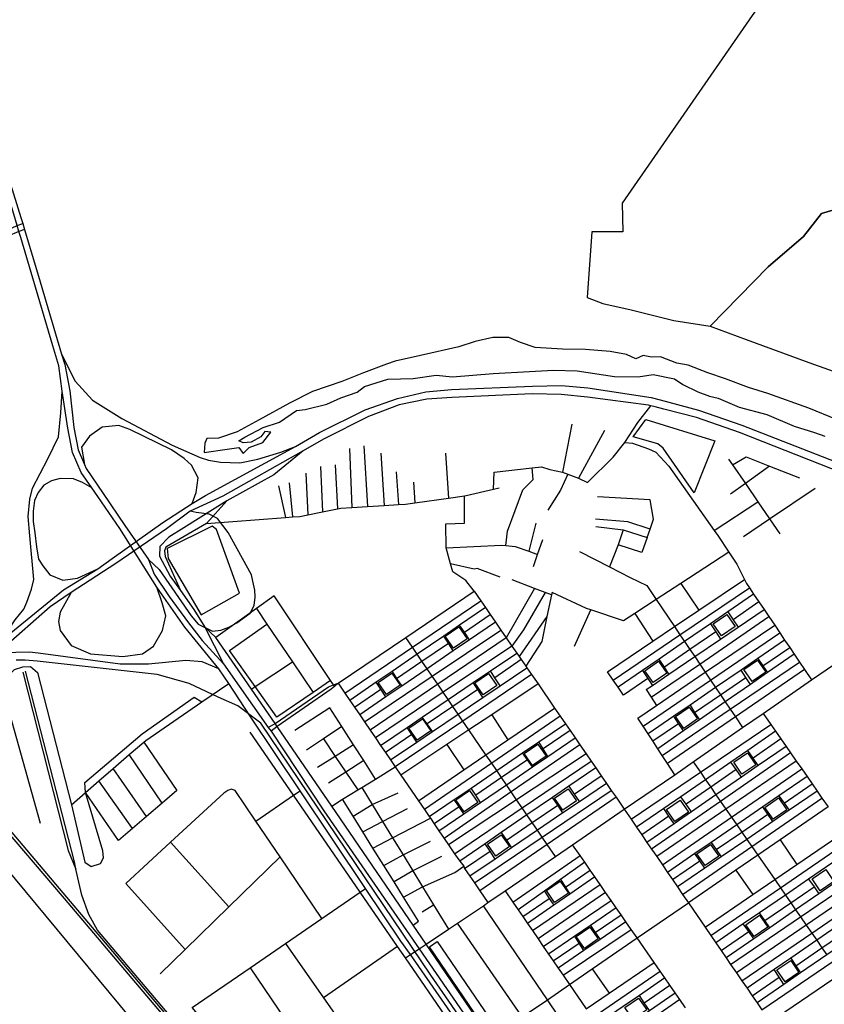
# Model space of a CAD drawing. Header units: millimetres. Extents: x 664923 to 767831, y 3118803 to 3207600.
# Tile 230 of 256: x 710297 to 712034, y 3179530 to 3181656. Entities that reach past the tile are written whole.
import ezdxf

# ---------------------------------------------------------------- set-up
doc = ezdxf.new("R2010")
doc.units = ezdxf.units.MM
for name, color, linetype in [('parks', 8, 'Continuous'), ('railways', 4, 'Continuous'), ('roads_2', 2, 'Continuous'), ('roads_3', 3, 'Continuous'), ('water', 7, 'Continuous')]:
    doc.layers.add(name, color=color, linetype=linetype)

msp = doc.modelspace()

# ---------------------------------------------------------------- linework, layer by layer
at = {"layer": 'parks'}
msp.add_lwpolyline([(712273.91, 3181660.21), (712250.24, 3181578.43), (712209.59, 3181508.86), (712166.55, 3181448.42), (712134.93, 3181348.97), (712116.74, 3181311.1), (712071.62, 3181250.62), (712027.83, 3181237.31), (711989.01, 3181187.78), (711912.51, 3181122.56), (711787.05, 3180994.29), (711865.32, 3180965.38), (712000.15, 3180915.57), (712242.95, 3180829.47), (712544.73, 3180716.92), (712696.76, 3180659.21), (712815.17, 3180605.05), (713007.18, 3180545.15), (713218.09, 3180478.09)], dxfattribs=at)
for points in [[(711648.33, 3180792.61), (711797.79, 3180747.05), (711752.66, 3180634.58), (711686.19, 3180730.94), (711674.22, 3180740.44), (711621.03, 3180755.23), (711648.33, 3180792.61)], [(710615.38, 3180514.32), (710617.41, 3180493.13), (710688.85, 3180371.33), (710771.37, 3180418.2), (710721.95, 3180555.09), (710711.98, 3180562.75), (710615.38, 3180514.32)], [(711793.78, 3180351.49), (711823.35, 3180371.82), (711841.19, 3180346.13), (711811.63, 3180325.8), (711793.78, 3180351.49)], [(711215.15, 3180325), (711244.71, 3180345.34), (711262.55, 3180319.64), (711232.99, 3180299.31), (711215.15, 3180325)], [(711860.02, 3180252.91), (711889.58, 3180273.24), (711907.43, 3180247.55), (711877.86, 3180227.22), (711860.02, 3180252.91)], [(711646.5, 3180250.63), (711676.07, 3180270.96), (711693.92, 3180245.27), (711664.35, 3180224.95), (711646.5, 3180250.63)], [(711070.55, 3180225), (711100.11, 3180245.34), (711117.96, 3180219.64), (711088.39, 3180199.32), (711070.55, 3180225)], [(711279.53, 3180224.24), (711309.09, 3180244.56), (711326.94, 3180218.88), (711297.38, 3180198.55), (711279.53, 3180224.24)], [(711712.75, 3180151.78), (711742.31, 3180172.12), (711760.16, 3180146.42), (711730.59, 3180126.09), (711712.75, 3180151.78)], [(711137.05, 3180126.43), (711166.61, 3180146.75), (711184.46, 3180121.06), (711154.89, 3180100.73), (711137.05, 3180126.43)], [(711385.84, 3180071.65), (711415.41, 3180091.99), (711433.26, 3180066.3), (711403.68, 3180045.97), (711385.84, 3180071.65)], [(711838.23, 3180052.84), (711867.79, 3180073.17), (711885.64, 3180047.48), (711856.07, 3180027.15), (711838.23, 3180052.84)], [(711451.5, 3179975.21), (711481.07, 3179995.53), (711498.91, 3179969.85), (711469.35, 3179949.52), (711451.5, 3179975.21)], [(711238.27, 3179971.6), (711267.85, 3179991.94), (711285.69, 3179966.24), (711256.12, 3179945.91), (711238.27, 3179971.6)], [(711905.42, 3179955.58), (711934.98, 3179975.91), (711952.83, 3179950.23), (711923.26, 3179929.89), (711905.42, 3179955.58)], [(711693.04, 3179950.86), (711722.61, 3179971.19), (711740.45, 3179945.49), (711710.89, 3179925.17), (711693.04, 3179950.86)], [(711306.61, 3179876.28), (711336.17, 3179896.6), (711354.03, 3179870.92), (711324.45, 3179850.58), (711306.61, 3179876.28)], [(711758.85, 3179855.43), (711788.41, 3179875.77), (711806.27, 3179850.07), (711776.69, 3179829.74), (711758.85, 3179855.43)], [(712007.28, 3179801.26), (712036.85, 3179821.59), (712054.7, 3179795.9), (712025.13, 3179775.56), (712007.28, 3179801.26)], [(711433.82, 3179775.77), (711463.38, 3179796.1), (711481.23, 3179770.4), (711451.66, 3179750.07), (711433.82, 3179775.77)], [(711864.34, 3179702.29), (711893.91, 3179722.63), (711911.75, 3179696.93), (711882.19, 3179676.61), (711864.34, 3179702.29)], [(711498.17, 3179676.87), (711527.74, 3179697.21), (711545.58, 3179671.51), (711516.02, 3179651.19), (711498.17, 3179676.87)], [(711198.13, 3179665.78), (711380.46, 3179398.45), (711363.8, 3179387.21), (711181.47, 3179654.52), (711198.13, 3179665.78)], [(711931.64, 3179604.8), (711961.21, 3179625.13), (711979.05, 3179599.44), (711949.49, 3179579.1), (711931.64, 3179604.8)], [(711602.88, 3179523.73), (711632.45, 3179544.05), (711650.29, 3179518.36), (711620.73, 3179498.03), (711602.88, 3179523.73)]]:
    msp.add_lwpolyline(points, close=True, dxfattribs=at)
at = {"layer": 'railways'}
for points in [[(711972.18, 3178555.08), (711938.44, 3178596.01), (711652.92, 3178959.05), (711541.24, 3179087.61), (711467.22, 3179184.52), (711184.38, 3179593.06), (710919.86, 3179985.08), (710817.51, 3180137.47), (710767.75, 3180174.75), (710724.97, 3180193.26), (710662.4, 3180223.12), (710593.52, 3180242.18), (710334.1, 3180270.83), (710308.59, 3180273.39), (710289.2, 3180273.04)], [(711449.31, 3178529.27), (711332.8, 3178664.93), (711071.25, 3178973.87), (710464.91, 3179690.72), (710446, 3179724.34), (710430.91, 3179765.88), (710418.25, 3179822.24), (710414.72, 3179837.99), (710309.33, 3180249.82)], [(710303.5, 3180247.63), (710401.38, 3179862.45), (710418.25, 3179822.24)], [(713958.42, 3174756.8), (713710.1, 3175289.12), (713607.54, 3175508.7), (713466.5, 3175810.54), (713436.17, 3175874.98), (713277.93, 3176211.17), (713187.98, 3176404.21), (713139.83, 3176499.33), (713061.21, 3176606.94), (712872.22, 3176829.28), (712700.4, 3177031.84), (712486.79, 3177284.26), (712409.4, 3177375.07), (712002.43, 3177857.11), (711401.81, 3178568.86), (711325.03, 3178659.27), (711063.06, 3178967.42), (711025.16, 3179012.26), (710393.79, 3179759.01), (710024.72, 3180189.82)], [(710031.5, 3180194.1), (710397.88, 3179761.87), (711068.17, 3178969.48), (711328.91, 3178662.1), (711406.47, 3178571.3), (711759.11, 3178154.03), (712007.56, 3177860.88), (712108.15, 3177740.42), (712473.18, 3177307.72), (712704.62, 3177034.58), (712875.71, 3176832.43), (713064.34, 3176609.82), (713142.96, 3176502.04), (713191.61, 3176405.42), (713281.92, 3176213.01), (713440.17, 3175876.53), (713470.5, 3175812.03), (713612.13, 3175509.11), (713715, 3175290.53), (713963.01, 3174759.5)]]:
    msp.add_lwpolyline(points, dxfattribs=at)
at = {"layer": 'roads_2'}
for points in [[(709036.31, 3185746.46), (709038.57, 3185718.8), (709109.17, 3185395.9), (709259.19, 3184677.52), (709315.03, 3184467.2), (709374.12, 3184252.69), (709418.38, 3184096.03), (709467.98, 3183937.35), (709738.02, 3183069.78), (709825.26, 3182794.72), (710059.77, 3182007.71), (710153.06, 3181698.9), (710299.33, 3181229.07), (710303.3, 3181215.74), (710307.17, 3181202.78), (710340.9, 3181089.81), (710387.21, 3180933.6), (710394.36, 3180911.27), (710404.96, 3180854.76), (710413.34, 3180775.68), (710422.92, 3180727.38), (710436.72, 3180695.75), (710440.46, 3180687.18), (710476.96, 3180633.03)], [(710465.53, 3180626.37), (710452.67, 3180645.56), (710429.73, 3180678.33), (710410.84, 3180721.53), (710400.32, 3180774.15), (710388.43, 3180854.03), (710380.91, 3180908.44), (710367.95, 3180951.5), (710298.87, 3181185.69), (710295.01, 3181198.73), (710291.18, 3181211.63), (710278.26, 3181255.22), (710272.96, 3181271.55), (710135.46, 3181694.53)], [(710155.47, 3181136.98), (710162.26, 3181143.94), (710173.76, 3181153.19), (710218.2, 3181177.63), (710291.18, 3181211.63), (710303.3, 3181215.74)], [(710307.17, 3181202.78), (710295.01, 3181198.73), (710222.69, 3181168.16), (710183.42, 3181146.89), (710168.67, 3181136.64), (710162.18, 3181130.19)], [(710387.21, 3180933.6), (710416.32, 3180875.74), (710453.62, 3180834.43), (710517.43, 3180795.32), (710625.87, 3180737.11)], [(710605.99, 3180570.33), (710669.01, 3180611.54), (710698.07, 3180628.94), (710891.81, 3180734.76), (710943.62, 3180764.93), (711042.42, 3180813.53), (711112.55, 3180838.21), (711173.58, 3180852.88), (711228.61, 3180857.57), (711403.69, 3180864.44), (711466.2, 3180866.2), (711523.25, 3180861.07), (711659.85, 3180840.15), (711679.12, 3180835.58), (711762.49, 3180813.07), (711855.97, 3180780.28), (712857.45, 3180390.18), (713192.39, 3180281.22)], [(710318.75, 3180541.98), (710314.91, 3180583.29), (710318.83, 3180620.85), (710324.51, 3180644.65), (710357.34, 3180707.96), (710380.27, 3180755.73), (710385.45, 3180807.23), (710388.43, 3180854.03)], [(713158.9, 3180271.74), (712850.09, 3180370.95), (712221.24, 3180618.52), (711850.38, 3180764.54), (711757.56, 3180796.98), (711687.13, 3180815.28), (711668.92, 3180820.02), (711659.55, 3180822.29), (711654.15, 3180823.6), (711522.26, 3180841.21), (711465.66, 3180847.12), (711402.94, 3180848.28), (711229.73, 3180840.52), (711175.63, 3180836.45), (711116.25, 3180824.6), (711049.88, 3180799.25), (710952.75, 3180750.02), (710908.62, 3180725.1), (710734.93, 3180627.01), (710665, 3180595.1), (710613.83, 3180556.92)], [(710624.26, 3180727.57), (710534.32, 3180771.37), (710511.05, 3180779.74), (710475.08, 3180776.38), (710447.56, 3180756.95), (710430.32, 3180732.95), (710436.72, 3180695.75)], [(710908.62, 3180725.1), (710845.13, 3180673.16), (710743.79, 3180617.53), (710651.38, 3180558.72), (710618.83, 3180538.84), (710599.61, 3180518.57), (710598.25, 3180497.76), (710621.66, 3180454.89), (710643.79, 3180423.49), (710672.57, 3180382.66), (710696.76, 3180344.57), (710736.75, 3180265.52)], [(710677.7, 3180635.11), (710681.84, 3180666.82), (710667.9, 3180694.13), (710651.88, 3180708.8), (710624.26, 3180727.57)], [(710625.87, 3180737.11), (710686.57, 3180710.85), (710704.1, 3180704.99)], [(710704.1, 3180704.99), (710730.55, 3180700.66), (710772.25, 3180699.57), (710810.57, 3180707.55), (710860.43, 3180722.32), (710891.81, 3180734.76)], [(710452.67, 3180645.56), (710432.53, 3180656.62), (710412.68, 3180664.72), (710384.22, 3180665.4), (710365.67, 3180660.27), (710348.74, 3180651.27), (710336.83, 3180635.11), (710328.47, 3180617.82), (710325.52, 3180595.17), (710326.09, 3180572.63), (710329.05, 3180547.87)], [(710476.96, 3180633.03), (710523.5, 3180564.14)], [(710669.01, 3180611.54), (710677.7, 3180635.11)], [(710512.87, 3180557.65), (710465.53, 3180626.37)], [(710677.74, 3180592.23), (710665, 3180595.1)], [(710746.8, 3180548.58), (710723.57, 3180578.87), (710705.67, 3180588.32), (710677.74, 3180592.23)], [(710496, 3180492.98), (710605.99, 3180570.33)], [(710329.05, 3180547.87), (710332.76, 3180517.91), (710337.17, 3180491.4), (710346.55, 3180477.11), (710361.43, 3180457.74), (710389.8, 3180446.18), (710421.39, 3180450.03)], [(710613.83, 3180556.92), (710504.34, 3180481.9)], [(711286.96, 3179426.18), (711140.08, 3179637.73), (711119.46, 3179666.7), (711043.22, 3179780.44), (710901.93, 3179991.2), (710793.94, 3180152.3), (710748.36, 3180223.25), (710726.43, 3180254.5), (710653.57, 3180344.68), (710592.94, 3180430.67), (710512.87, 3180557.65)], [(710523.5, 3180564.14), (710574.76, 3180490.69), (710586.82, 3180459.21), (710619.73, 3180410.91), (710660.94, 3180353.64), (710690.59, 3180316.08), (710736.75, 3180265.52), (710833.49, 3180127.93), (710839.81, 3180120.31), (710953.32, 3179948.02), (711158.83, 3179650.29), (711350.74, 3179372.27)], [(710796.93, 3180457.5), (710746.8, 3180548.58)], [(710311.85, 3180398.51), (710322.1, 3180426.57), (710327.36, 3180447.67), (710318.75, 3180541.98)], [(710101.9, 3180192.24), (710203.41, 3180275.21), (710257.89, 3180316.32), (710391.58, 3180425.06), (710465.68, 3180470.58), (710496, 3180492.98)], [(710574.76, 3180490.69), (710597.94, 3180468.75)], [(710504.34, 3180481.9), (710407.74, 3180419.68), (710362.59, 3180388.51), (710259.55, 3180297.62), (710224.39, 3180271.72), (710109.83, 3180180.78)], [(710421.39, 3180450.03), (710465.68, 3180470.58)], [(710597.94, 3180468.75), (710666.65, 3180369.27), (710682.03, 3180351.22), (710713.18, 3180336.13), (710731.27, 3180337.77), (710748.4, 3180344.59), (710765.15, 3180353.85), (710794.4, 3180374.62), (710802.56, 3180391.3), (710804.93, 3180409.36), (710804.39, 3180424.57), (710800.28, 3180443.88), (710796.93, 3180457.5)], [(711140.08, 3179637.73), (711158.83, 3179650.29), (711174.17, 3179660.55), (711222.16, 3179692.67), (711241.9, 3179705.88), (711297.91, 3179743.36), (711307.69, 3179749.92), (711344.88, 3179775.36), (711453.22, 3179849.47), (711490.33, 3179875.06), (711601.71, 3179951.8), (711711.26, 3180025.72), (711750.38, 3180054.22), (711857.39, 3180127.96), (711901.79, 3180158.55), (712006.26, 3180230.55), (712053.56, 3180263.14), (712200.95, 3180364.68), (712309.53, 3180439.49), (712350.9, 3180468)], [(710384.44, 3180337.1), (710408.14, 3180305.05), (710449.94, 3180286.87), (710519.4, 3180281.37), (710562.13, 3180286.88), (710585.63, 3180303.53), (710605.13, 3180337.67), (710611.97, 3180369.01), (710604.2, 3180397.32), (710592.94, 3180430.67)], [(710984.23, 3180223.56), (711130.33, 3180322.24), (711278, 3180422.01), (711292.05, 3180401.61), (711302.08, 3180387.02), (711312.71, 3180371.58), (711323.86, 3180355.39), (711335.55, 3180338.4), (711347.03, 3180321.74), (711359.31, 3180303.89), (711369.87, 3180288.54), (711375.08, 3180280.98), (711379.58, 3180274.46), (711389.27, 3180260.37), (711391.59, 3180257.01), (711401.89, 3180242.05), (711415.72, 3180221.92), (711451.54, 3180169.91), (711463.55, 3180152.48), (711474.83, 3180136.09), (711484.87, 3180121.51), (711495.76, 3180105.69), (711505.98, 3180090.83), (711519.54, 3180071.12), (711530.28, 3180055.54), (711540.25, 3180041.07), (711552.2, 3180023.71), (711563.42, 3180007.41), (711573.98, 3179992.07), (711584.14, 3179977.3), (711601.71, 3179951.8), (711616.82, 3179929.75), (711628.48, 3179912.75), (711639.75, 3179896.33), (711650.94, 3179880.02), (711660.95, 3179865.43), (711672.08, 3179849.2), (711684.32, 3179831.36), (711695.38, 3179815.24), (711705.86, 3179799.96), (711717, 3179783.73), (711727.92, 3179767.8), (711740.3, 3179749.77), (711776.63, 3179696.81), (711788.84, 3179679.02), (711799.74, 3179663.12), (711811.14, 3179646.52), (711822.07, 3179630.58), (711831.56, 3179616.74), (711844.28, 3179598.19), (711855.99, 3179581.14), (711867.05, 3179565.01), (711878.13, 3179548.88), (711888.53, 3179533.73), (711899.07, 3179518.35)], [(710407.74, 3180419.68), (710384.4, 3180377.01)], [(710257.89, 3180316.32), (710287.09, 3180360.07), (710305.43, 3180383.67), (710311.85, 3180398.51)], [(710384.4, 3180377.01), (710380.61, 3180356.6), (710384.44, 3180337.1)], [(710318.07, 3180290.39), (710288.17, 3180289.79), (710266.92, 3180288.33), (710224.39, 3180271.72)], [(710336.79, 3180288.1), (710318.07, 3180290.39)], [(710726.43, 3180254.5), (710690.95, 3180269.58), (710655.55, 3180272.32), (710574.77, 3180264.78), (710513.58, 3180265.02), (710336.79, 3180288.1)], [(710833.49, 3180127.93), (710848.38, 3180136.47), (710963.05, 3180216), (710974.02, 3180219.91), (710984.23, 3180223.56)], [(710984.23, 3180223.56), (710976.22, 3180216.56), (710969.47, 3180210.67), (710852.54, 3180130.4), (710839.81, 3180120.31)], [(711901.79, 3180158.55), (711918.33, 3180134.73), (711928.75, 3180119.72), (711939.98, 3180103.56), (711951.39, 3180087.12), (711961.02, 3180073.25), (711973.26, 3180055.62), (711985.06, 3180038.63), (711996.47, 3180022.19), (712007.63, 3180006.12), (712018.25, 3179990.82), (712028.74, 3179975.71), (712042.03, 3179956.57)], [(711766.49, 3179389.38), (711807.26, 3179417.32), (711916.85, 3179492.43), (712067.75, 3179595.86), (712220.02, 3179700.23), (712371.9, 3179804.34), (712517.5, 3179904.15), (712665.66, 3180005.71)]]:
    msp.add_lwpolyline(points, dxfattribs=at)
at = {"layer": 'roads_3'}
for points in [[(711319.81, 3180642.59), (711321.09, 3180679.33), (711403.37, 3180688.25), (711422.93, 3180690.36), (711441.5, 3180684.58), (711468.26, 3180678.95), (711480.38, 3180674.59), (711503.37, 3180666.32), (711522.2, 3180657.18), (711577.83, 3180711.65), (711603.09, 3180743.54), (711631.44, 3180786.09), (711659.55, 3180822.29)], [(711488.43, 3180782.88), (711468.26, 3180678.95)], [(711559.44, 3180769.38), (711503.37, 3180666.32)], [(711603.09, 3180743.54), (711619.54, 3180741.39), (711654.21, 3180729.77), (711670.34, 3180722.31), (711698.38, 3180692.21), (711796.17, 3180553.32), (711803.92, 3180542.31), (711827.58, 3180506.48), (711844.65, 3180480.63), (711861.49, 3180447.3), (711865.64, 3180439.1), (711871.99, 3180429.67), (711881.24, 3180415.96), (711892.63, 3180399.05), (711903.89, 3180382.36), (711914.06, 3180367.29), (711926.64, 3180348.64), (711937.79, 3180332.1), (711948.13, 3180316.77), (711959.2, 3180300.35), (711968.62, 3180286.37), (711980.5, 3180268.75), (711991.1, 3180253.05), (712006.26, 3180230.55)], [(711008.39, 3180730.06), (711013.57, 3180603.13)], [(711039.87, 3180735.94), (711047.64, 3180605.24)], [(711076.27, 3180719.86), (711083.63, 3180607.48)], [(711216.16, 3180719.95), (711222.41, 3180623.32)], [(711827.25, 3180707.29), (711835.89, 3180694.68), (711863.4, 3180654.59), (711890.41, 3180615.22), (711915.69, 3180578.37), (711937.87, 3180546.05)], [(711835.89, 3180694.68), (711865.1, 3180712.06), (711915.75, 3180692.35), (711980.28, 3180667.22)], [(710914.17, 3180676.93), (710918.53, 3180587.2)], [(710946.32, 3180691.38), (710950.71, 3180593.72)], [(710977.43, 3180695.21), (710982.74, 3180600.19)], [(711109.39, 3180680.06), (711114.4, 3180609.39)], [(711346.25, 3180520.96), (711350.07, 3180551.81), (711382.81, 3180640.67), (711404.97, 3180663), (711403.37, 3180688.25)], [(711915.75, 3180692.35), (711863.4, 3180654.59), (711831.19, 3180631.35)], [(710878.46, 3180655.87), (710885.85, 3180582.52)], [(711147.13, 3180657.88), (711150.08, 3180613.21)], [(711480.38, 3180674.59), (711464.2, 3180639.94), (711437.07, 3180597.33)], [(710699.85, 3180567.99), (710870.43, 3180581.32), (710885.85, 3180582.52), (710901.36, 3180583.73), (710918.53, 3180587.2), (710950.71, 3180593.72), (710982.74, 3180600.19), (710990.06, 3180601.67), (711013.57, 3180603.13), (711047.64, 3180605.24), (711083.63, 3180607.48), (711114.4, 3180609.39), (711129.39, 3180610.32), (711150.08, 3180613.21), (711222.41, 3180623.32), (711256.79, 3180628.12), (711260.33, 3180628.62), (711319.81, 3180642.59), (711331.82, 3180645.42)], [(710855.19, 3180649.33), (710870.43, 3180581.32)], [(711859, 3180540.02), (711915.69, 3180578.37), (712014.02, 3180644.88)], [(710743.79, 3180617.53), (710699.85, 3180567.99), (710612.28, 3180517.55), (710609.02, 3180509.4), (710610.82, 3180496.89), (710618.2, 3180481.35), (710643.79, 3180423.49)], [(711278, 3180422.01), (711259.85, 3180445.4), (711231.61, 3180464.16), (711226.78, 3180481.6), (711217.21, 3180516.14), (711216.93, 3180567.4), (711257.28, 3180569.1), (711256.79, 3180628.12)], [(711651.34, 3180537.9), (711657.59, 3180556.28), (711664.97, 3180577.95), (711658.05, 3180619.65), (711544.1, 3180625.74)], [(711796.17, 3180553.32), (711890.41, 3180615.22)], [(711410.67, 3180569.1), (711396.21, 3180508.94)], [(711657.59, 3180556.28), (711609.84, 3180571.96), (711539.5, 3180577.87)], [(711540.65, 3180561.9), (711599.76, 3180554.31), (711651.34, 3180537.9), (711640.14, 3180505.55), (711589.06, 3180521.97)], [(711599.76, 3180554.31), (711589.06, 3180521.97), (711569.94, 3180474.71)], [(711405.81, 3180475.29), (711414.4, 3180501.1), (711426.42, 3180533.46)], [(711217.21, 3180516.14), (711337.23, 3180521.91), (711346.25, 3180520.96), (711366.49, 3180518.85), (711396.21, 3180508.94), (711414.4, 3180501.1)], [(711827.58, 3180506.48), (711723.98, 3180439.04), (711671.12, 3180404.63), (711624.52, 3180374.3), (711600.19, 3180358.46), (711529.76, 3180382.13), (711520.71, 3180385.17), (711446.07, 3180419.73), (711444.95, 3180414.4), (711435.08, 3180367.68), (711423.72, 3180313.86), (711389.27, 3180260.37)], [(711505.23, 3180507.69), (711569.94, 3180474.71), (711614.44, 3180452.04), (711650.66, 3180434.32), (711671.12, 3180404.63)], [(711333.98, 3180452.69), (711284.08, 3180471.37), (711277.87, 3180469.63), (711226.78, 3180481.6)], [(711444.95, 3180414.4), (711431.28, 3180419.56), (711408.28, 3180428.28), (711359.93, 3180446.58)], [(711565.59, 3180247.84), (711663.37, 3180314.3), (711710.2, 3180346.13), (711762.88, 3180381.34), (711861.49, 3180447.3)], [(711408.28, 3180428.28), (711347.03, 3180321.74)], [(711577.72, 3180230.42), (711722.24, 3180328.27), (711871.99, 3180429.67)], [(711723.98, 3180439.04), (711762.88, 3180381.34)], [(710976.22, 3180216.56), (710974.02, 3180219.91), (710967.74, 3180229.39), (710846.35, 3180412.53), (710807.8, 3180384.95), (710720.05, 3180322.14)], [(710998.99, 3180201.95), (711144.69, 3180301.21), (711292.05, 3180401.61)], [(711431.28, 3180419.56), (711384.21, 3180338.61), (711359.31, 3180303.89)], [(711881.24, 3180415.96), (711825.42, 3180377.57), (711787.99, 3180351.82), (711732.23, 3180313.48), (711677.42, 3180275.78), (711641.13, 3180250.82), (711588.65, 3180214.72)], [(711671.12, 3180404.63), (711710.2, 3180346.13), (711722.24, 3180328.27), (711732.23, 3180313.48), (711743.7, 3180296.47), (711754.22, 3180280.88), (711764.92, 3180265.01), (711776.69, 3180247.58), (711788.33, 3180230.32), (711799.11, 3180214.34), (711809.72, 3180198.61), (711820.03, 3180183.33), (711830.9, 3180167.23), (711841.96, 3180150.83), (711857.39, 3180127.96)], [(711892.63, 3180399.05), (711836.76, 3180360.57)], [(710807.8, 3180384.95), (710830.44, 3180351.35), (710885.62, 3180269.43), (710929.98, 3180203.58)], [(711302.08, 3180387.02), (711246.46, 3180348.9), (711212.1, 3180325.36), (711154.94, 3180286.2), (711100.49, 3180248.89), (711066.51, 3180225.6), (711009.5, 3180186.55)], [(711494.74, 3180303.8), (711529.76, 3180382.13)], [(711649.49, 3180209.87), (711662.57, 3180218.75), (711698.41, 3180243.05), (711754.22, 3180280.88), (711809.88, 3180318.62), (711847.65, 3180344.23), (711903.89, 3180382.36)], [(711825.42, 3180377.57), (711836.76, 3180360.57), (711847.65, 3180344.23)], [(711256.78, 3180333.49), (711312.71, 3180371.58)], [(711435.08, 3180367.68), (711375.08, 3180280.98)], [(711624.52, 3180374.3), (711663.37, 3180314.3)], [(711660.19, 3180193.18), (711764.92, 3180265.01), (711914.06, 3180367.29)], [(711546, 3179100.25), (711540.11, 3179124.21), (711467.33, 3179230.32), (711423.68, 3179293.95), (711363.91, 3179381.78), (711174.17, 3179660.55), (711146.07, 3179701.62), (710970.28, 3179958.4), (710852.54, 3180130.4), (710848.38, 3180136.47), (710797.09, 3180210.69), (710720.05, 3180322.14), (710696.76, 3180344.57)], [(710967.74, 3180229.39), (710929.98, 3180203.58), (710852.16, 3180150.39), (710805.39, 3180216.2), (710749.99, 3180294.19), (710830.44, 3180351.35)], [(711323.86, 3180355.39), (711267.75, 3180317.12), (711232.86, 3180293.32), (711176.38, 3180254.82), (711121.56, 3180217.42), (711087.33, 3180194.09), (711030.72, 3180155.49)], [(711041.21, 3180140.12), (711187.44, 3180238.62), (711335.55, 3180338.4)], [(711267.75, 3180317.12), (711256.78, 3180333.49), (711246.46, 3180348.9)], [(711631.26, 3180147.91), (711671.54, 3180175.51), (711776.69, 3180247.58), (711926.64, 3180348.64)], [(711787.99, 3180351.82), (711799.25, 3180334.73), (711809.88, 3180318.62)], [(711347.03, 3180321.74), (711199.28, 3180221.27), (711053.5, 3180122.14)], [(711453.22, 3179849.47), (711435.53, 3179875.36), (711424.66, 3179891.29), (711414.51, 3179906.14), (711403.25, 3179922.63), (711391.93, 3179939.2), (711381.56, 3179954.39), (711369.56, 3179971.98), (711358.09, 3179988.75), (711347.38, 3180004.45), (711336.86, 3180019.84), (711326.51, 3180035), (711315.73, 3180050.78), (711303.28, 3180069.01), (711266.63, 3180122.66), (711253.62, 3180141.71), (711243.27, 3180156.87), (711231.86, 3180173.57), (711221.84, 3180188.24), (711210.98, 3180204.16), (711199.28, 3180221.27), (711187.44, 3180238.62), (711176.38, 3180254.82), (711165.21, 3180271.15), (711154.94, 3180286.2), (711144.69, 3180301.21), (711130.33, 3180322.24)], [(711232.86, 3180293.32), (711222.12, 3180309.9), (711212.1, 3180325.36)], [(711642.4, 3180130.91), (711788.33, 3180230.32), (711937.79, 3180332.1)], [(711948.13, 3180316.77), (711890.22, 3180276.96), (711853.98, 3180252.06), (711799.11, 3180214.34), (711743.86, 3180176.36), (711708.85, 3180152.3), (711653.36, 3180114.16)], [(711799.25, 3180334.73), (711743.7, 3180296.47), (711688.53, 3180258.46)], [(711359.31, 3180303.89), (711210.98, 3180204.16), (711064.67, 3180105.78)], [(711110.52, 3180233.92), (711165.21, 3180271.15), (711222.12, 3180309.9)], [(711901.12, 3180260.82), (711959.2, 3180300.35)], [(711075.88, 3180089.35), (711133.24, 3180128.21), (711165.89, 3180150.33), (711221.84, 3180188.24), (711275.88, 3180224.86), (711313.06, 3180250.05), (711369.87, 3180288.54)], [(711379.58, 3180274.46), (711322.49, 3180235.46)], [(711968.62, 3180286.37), (711910.91, 3180246.35), (711874.48, 3180221.08), (711820.03, 3180183.33), (711764.05, 3180144.51), (711729.69, 3180120.69), (711674.25, 3180082.24)], [(711698.41, 3180243.05), (711688.53, 3180258.46), (711677.42, 3180275.78)], [(711890.22, 3180276.96), (711901.12, 3180260.82), (711910.91, 3180246.35)], [(710341.28, 3179921.03), (710266.71, 3180188.57), (710264.36, 3180216.77), (710270.75, 3180238.37), (710285.29, 3180253.37), (710303.69, 3180259.12), (710319.88, 3180259.41), (710335.12, 3180246.73), (710408.44, 3179960.92), (710437.3, 3179837.61), (710450.91, 3179828.03), (710470.93, 3179834.68), (710477.81, 3179846.98), (710476.36, 3179861.5), (710438.6, 3179987.64)], [(710797.09, 3180210.69), (710805.39, 3180216.2), (710885.62, 3180269.43)], [(711097.14, 3180058.22), (711154.07, 3180096.65), (711188.2, 3180119.68), (711243.27, 3180156.87), (711296.77, 3180192.99), (711333.8, 3180217.98), (711391.59, 3180257.01)], [(711333.8, 3180217.98), (711322.49, 3180235.46), (711313.06, 3180250.05)], [(711641.13, 3180250.82), (711652.58, 3180233.7), (711662.57, 3180218.75)], [(711683.91, 3180067.49), (711830.9, 3180167.23), (711980.5, 3180268.75)], [(711991.1, 3180253.05), (711841.96, 3180150.83), (711695.21, 3180050.24)], [(711874.48, 3180221.08), (711864.62, 3180235.97), (711853.98, 3180252.06)], [(711100.49, 3180248.89), (711110.52, 3180233.92), (711121.56, 3180217.42)], [(711401.89, 3180242.05), (711253.62, 3180141.71), (711107.6, 3180042.91)], [(711600.43, 3180197.78), (711588.65, 3180214.72), (711577.72, 3180230.42), (711565.59, 3180247.84)], [(711652.58, 3180233.7), (711600.43, 3180197.78)], [(711753.86, 3180160.58), (711809.72, 3180198.61), (711864.62, 3180235.97)], [(710408.44, 3179960.92), (710438.6, 3179987.64), (710467.4, 3180012.51), (710498.73, 3180039.56), (710533.29, 3180069.4), (710564.6, 3180096.43), (710568.83, 3180100.11), (710689.85, 3180183.12), (710748.36, 3180223.25)], [(710984.23, 3180223.56), (710998.99, 3180201.95), (711009.5, 3180186.55), (711019.48, 3180171.95), (711030.72, 3180155.49), (711041.21, 3180140.12), (711053.5, 3180122.14), (711064.67, 3180105.78), (711075.88, 3180089.35), (711086.27, 3180074.14), (711097.14, 3180058.22), (711107.6, 3180042.91), (711119.87, 3180024.94), (711157.51, 3179969.82), (711170.48, 3179950.85), (711180.82, 3179935.7), (711183.25, 3179932.14), (711191.52, 3179920.02), (711201.74, 3179905.07), (711212.98, 3179888.59), (711222.46, 3179874.73), (711235.77, 3179855.23), (711246.59, 3179839.39), (711255.4, 3179828.46), (711257.36, 3179823.62), (711268.72, 3179806.98), (711278.51, 3179792.65), (711290.13, 3179775.64), (711307.69, 3179749.92)], [(711019.48, 3180171.95), (711076.38, 3180210.67)], [(711087.33, 3180194.09), (711076.38, 3180210.67), (711066.51, 3180225.6)], [(711415.72, 3180221.92), (711315.8, 3180155.39), (711266.63, 3180122.66), (711219.01, 3180090.94), (711119.87, 3180024.94)], [(711285.5, 3180210.2), (711231.86, 3180173.57), (711176.49, 3180135.76)], [(711296.77, 3180192.99), (711285.5, 3180210.2), (711275.88, 3180224.86)], [(711649.49, 3180209.87), (711660.19, 3180193.18), (711671.54, 3180175.51)], [(710509.8, 3179884.17), (710438.6, 3179987.64), (710437.18, 3180009.32), (710561.17, 3180114.08), (710673.27, 3180193.47), (710689.85, 3180183.12)], [(711065.16, 3180016.8), (711039.55, 3180056.62), (711017.68, 3180090.65), (710992.13, 3180130.37), (710966.4, 3180170.37), (710891.04, 3180121.23)], [(711157.51, 3179969.82), (711255.53, 3180036.53), (711303.28, 3180069.01), (711350.74, 3180101.3), (711451.54, 3180169.91)], [(711743.86, 3180176.36), (711753.86, 3180160.58), (711764.05, 3180144.51)], [(711188.2, 3180119.68), (711176.49, 3180135.76), (711165.89, 3180150.33)], [(711463.55, 3180152.48), (711315.73, 3180050.78), (711170.48, 3179950.85)], [(711315.8, 3180155.39), (711350.74, 3180101.3)], [(711711.26, 3180025.72), (711695.21, 3180050.24), (711683.91, 3180067.49), (711674.25, 3180082.24), (711663.31, 3180098.95), (711653.36, 3180114.16), (711642.4, 3180130.91), (711631.26, 3180147.91)], [(711729.69, 3180120.69), (711719.02, 3180136.87), (711708.85, 3180152.3)], [(710992.13, 3180130.37), (710952.38, 3180103.8), (710915.81, 3180079.34)], [(711154.07, 3180096.65), (711143.25, 3180113.06), (711133.24, 3180128.21)], [(711180.82, 3179935.7), (711234.78, 3179972.48), (711271.12, 3179997.25), (711326.51, 3180035), (711382.44, 3180073.13), (711417.44, 3180096.97), (711474.83, 3180136.09)], [(711616.82, 3179929.75), (711766.22, 3180031.33), (711918.33, 3180134.73)], [(711663.31, 3180098.95), (711719.02, 3180136.87)], [(711408.62, 3179224.76), (711337.26, 3179328.51), (711275.33, 3179418.5), (711222.53, 3179495.23), (711129.48, 3179630.64), (711112.58, 3179655.02), (711031.72, 3179772.54), (710887.9, 3179981.56), (710794.15, 3180117.8)], [(710952.38, 3180103.8), (710977.99, 3180065.71), (711000.73, 3180031.88), (711026.76, 3179993.16)], [(711143.25, 3180113.06), (711086.27, 3180074.14)], [(711201.74, 3179905.07), (711255.76, 3179941.93), (711291.32, 3179966.2), (711347.38, 3180004.45), (711403.59, 3180042.8), (711437.11, 3180065.68), (711495.76, 3180105.69)], [(711484.87, 3180121.51), (711427, 3180081.77)], [(711928.75, 3180119.72), (711868.64, 3180078.28), (711832.13, 3180053.12), (711777.3, 3180015.33), (711723.89, 3179978.51), (711687.32, 3179953.3), (711628.48, 3179912.75)], [(711939.98, 3180103.56), (711879.85, 3180062.07)], [(710564.6, 3180096.43), (710636.2, 3179992.05)], [(711017.68, 3180090.65), (710977.99, 3180065.71), (710939.67, 3180041.64)], [(711505.98, 3180090.83), (711358.09, 3179988.75), (711212.98, 3179888.59)], [(711219.01, 3180090.94), (711255.53, 3180036.53)], [(711437.11, 3180065.68), (711427, 3180081.77), (711417.44, 3180096.97)], [(711951.39, 3180087.12), (711891.21, 3180045.63), (711855.07, 3180020.72), (711799.91, 3179982.7), (711746.89, 3179946.15), (711709.45, 3179920.35), (711650.94, 3179880.02)], [(710953.85, 3179013.08), (710954.23, 3179022.05), (710813.24, 3179187.5), (710794.48, 3179210.12), (710792.26, 3179212.71), (710754.82, 3179256.07), (710734.42, 3179279.71), (710718.99, 3179297.6), (710638.63, 3179390.7), (710622.61, 3179409.27), (710581.01, 3179457.49), (710556.85, 3179475.91), (710514.23, 3179527.19), (710216.99, 3179884.86), (710172.4, 3179938.52), (710073.56, 3180053.92), (710065.67, 3180060.06), (710054.92, 3180063.25), (710043.74, 3180059.14)], [(710604.3, 3179964.82), (710533.29, 3180069.4)], [(711519.54, 3180071.12), (711369.56, 3179971.98), (711222.46, 3179874.73)], [(711403.59, 3180042.8), (711392.8, 3180058.28), (711382.44, 3180073.13)], [(711961.02, 3180073.25), (711809.74, 3179968.47), (711660.95, 3179865.43)], [(711891.21, 3180045.63), (711879.85, 3180062.07), (711868.64, 3180078.28)], [(710570.7, 3179936.15), (710498.73, 3180039.56)], [(711039.55, 3180056.62), (711000.73, 3180031.88), (710963.45, 3180008.12)], [(710970.28, 3179958.4), (710993.96, 3179972.98), (711026.76, 3179993.16), (711035.37, 3179998.46), (711065.16, 3180016.8), (711107.6, 3180042.91)], [(711235.77, 3179855.23), (711381.56, 3179954.39), (711530.28, 3180055.54)], [(711540.25, 3180041.07), (711482.38, 3180001.32), (711446.8, 3179976.88), (711391.93, 3179939.2), (711336.32, 3179901.02), (711301.31, 3179876.98), (711246.59, 3179839.39)], [(711392.8, 3180058.28), (711336.86, 3180019.84), (711281.26, 3179981.66)], [(711973.26, 3180055.62), (711821.44, 3179951.58), (711672.08, 3179849.2)], [(711684.32, 3179831.36), (711833.5, 3179934.17), (711985.06, 3180038.63)], [(711750.38, 3180054.22), (711766.22, 3180031.33), (711777.3, 3180015.33), (711788.56, 3179999.05), (711799.91, 3179982.7), (711809.74, 3179968.47), (711821.44, 3179951.58), (711833.5, 3179934.17), (711844.76, 3179917.9), (711855.6, 3179902.26), (711866.51, 3179886.5), (711877.23, 3179871), (711890.09, 3179852.44), (711926.65, 3179799.65), (711938.98, 3179781.83), (711949.77, 3179766.25), (711961.37, 3179749.5), (711971.88, 3179734.33), (711982.45, 3179719.06), (711994.74, 3179701.31), (712006.7, 3179684.04), (712017.34, 3179668.67), (712028.64, 3179652.34), (712039.24, 3179637.04)], [(711855.07, 3180020.72), (711843.55, 3180037.01), (711832.13, 3180053.12)], [(711493.91, 3179984.15), (711552.2, 3180023.71)], [(711996.47, 3180022.19), (711935.92, 3179980.56), (711901.09, 3179956.63), (711844.76, 3179917.9), (711789.62, 3179880), (711754.3, 3179855.73), (711695.38, 3179815.24)], [(711843.55, 3180037.01), (711788.56, 3179999.05), (711735.38, 3179962.34)], [(710540.01, 3179909.96), (710467.4, 3180012.51)], [(710949.18, 3179715.78), (710858.97, 3179848.89), (710806.8, 3179925.86), (710761.93, 3179992.08), (710753.19, 3179995.05), (710745.73, 3179992.17), (710737.16, 3179986.13), (710622.57, 3179880.29), (710525.85, 3179790.95), (710653.7, 3179648.99)], [(711035.37, 3179998.46), (711057.7, 3179961.92), (711080.08, 3179925.28), (711101.6, 3179890.04), (711124.35, 3179852.79), (711145.17, 3179818.7), (711166.47, 3179783.84), (711189.99, 3179745.32), (711222.16, 3179692.67)], [(711563.42, 3180007.41), (711504.98, 3179967.66), (711469.48, 3179943.52), (711414.51, 3179906.14), (711358.55, 3179868.07), (711323.15, 3179843.99), (711268.72, 3179806.98)], [(711291.32, 3179966.2), (711281.26, 3179981.66), (711271.12, 3179997.25)], [(711482.38, 3180001.32), (711493.91, 3179984.15), (711504.98, 3179967.66)], [(711947.23, 3179964.86), (712007.63, 3180006.12)], [(710636.2, 3179992.05), (710604.3, 3179964.82), (710570.7, 3179936.15), (710540.01, 3179909.96), (710509.8, 3179884.17)], [(710806.8, 3179925.86), (710887.9, 3179981.56), (710901.93, 3179991.2)], [(711016.82, 3179936.24), (711057.7, 3179961.92), (711113.69, 3179987.11)], [(711278.51, 3179792.65), (711424.66, 3179891.29), (711573.98, 3179992.07)], [(711584.14, 3179977.3), (711435.53, 3179875.36), (711290.13, 3179775.64)], [(711469.48, 3179943.52), (711458.29, 3179959.99), (711446.8, 3179976.88)], [(712018.25, 3179990.82), (711958.24, 3179949.57), (711922.44, 3179924.96), (711866.51, 3179886.5), (711811.39, 3179848.62), (711775.95, 3179824.26), (711717, 3179783.73)], [(711746.89, 3179946.15), (711735.38, 3179962.34), (711723.89, 3179978.51)], [(711727.92, 3179767.8), (711877.23, 3179871), (712028.74, 3179975.71)], [(711935.92, 3179980.56), (711947.23, 3179964.86), (711958.24, 3179949.57)], [(711146.07, 3179701.62), (711157.82, 3179709.6), (711125.29, 3179761.89), (711104.84, 3179794.76), (711082.87, 3179830.06), (711059.41, 3179867.79), (711037.86, 3179902.43), (711016.82, 3179936.24), (710993.96, 3179972.98)], [(711037.86, 3179902.43), (711080.08, 3179925.28), (711133.73, 3179953.18)], [(711245.4, 3179957.03), (711191.52, 3179920.02)], [(711255.76, 3179941.93), (711245.4, 3179957.03), (711234.78, 3179972.48)], [(711347.34, 3179884.69), (711403.25, 3179922.63), (711458.29, 3179959.99)], [(711709.45, 3179920.35), (711698.39, 3179936.81), (711687.32, 3179953.3)], [(712042.03, 3179956.57), (711938.74, 3179885.78), (711890.09, 3179852.44), (711842.85, 3179820.06), (711740.3, 3179749.77)], [(711922.44, 3179924.96), (711911.84, 3179940.69), (711901.09, 3179956.63)], [(711059.41, 3179867.79), (711101.6, 3179890.04), (711183.25, 3179932.14)], [(711698.39, 3179936.81), (711639.75, 3179896.33)], [(711800.36, 3179864.52), (711855.6, 3179902.26), (711911.84, 3179940.69)], [(711336.32, 3179901.02), (711347.34, 3179884.69), (711358.55, 3179868.07)], [(711776.63, 3179696.81), (711879.32, 3179767.2), (711926.65, 3179799.65), (711974.58, 3179832.49), (712078.65, 3179903.83)], [(710622.57, 3179880.29), (710748.11, 3179740.94)], [(711082.87, 3179830.06), (711124.35, 3179852.79), (711183.34, 3179882.42)], [(711323.15, 3179843.99), (711312.06, 3179860.74), (711301.31, 3179876.98)], [(711734.11, 3179522.99), (711721.93, 3179540.57), (711711.86, 3179555.11), (711700.33, 3179571.76), (711689.53, 3179587.37), (711679.26, 3179602.2), (711666.64, 3179620.42), (711629.72, 3179673.74), (711617.16, 3179691.89), (711605.43, 3179708.82), (711595.09, 3179723.77), (711584.75, 3179738.69), (711573.62, 3179754.77), (711561.69, 3179772), (711549.62, 3179789.43), (711538.36, 3179805.7), (711528.55, 3179819.86), (711516.63, 3179837.09), (711506.62, 3179851.54), (711490.33, 3179875.06)], [(711788.84, 3179679.02), (711938.98, 3179781.83), (712091.05, 3179885.97)], [(711789.62, 3179880), (711800.36, 3179864.52), (711811.39, 3179848.62)], [(712101.68, 3179870.67), (712038.84, 3179827.48), (711999.86, 3179800.68), (711949.77, 3179766.25), (711893.73, 3179727.73), (711858.96, 3179703.83), (711799.74, 3179663.12)], [(711938.74, 3179885.78), (711974.58, 3179832.49)], [(710599.72, 3179596.43), (710653.7, 3179648.99), (710748.11, 3179740.94), (710858.97, 3179848.89)], [(711207.52, 3179849.65), (711145.17, 3179818.7), (711104.84, 3179794.76)], [(711257.36, 3179823.62), (711312.06, 3179860.74)], [(711361.48, 3179751.16), (711506.62, 3179851.54)], [(711775.95, 3179824.26), (711764.91, 3179840.31), (711754.3, 3179855.73)], [(711125.29, 3179761.89), (711166.47, 3179783.84), (711236.17, 3179815.23), (711255.4, 3179828.46)], [(711516.63, 3179837.09), (711464.05, 3179799.59), (711429.58, 3179775), (711372.87, 3179734.55)], [(711705.86, 3179799.96), (711764.91, 3179840.31)], [(712123.45, 3179839.31), (712061.44, 3179796.36), (712022.16, 3179769.16), (711971.88, 3179734.33), (711915.91, 3179695.57), (711881.62, 3179671.82), (711822.07, 3179630.58)], [(711538.36, 3179805.7), (711484.71, 3179768.52), (711449.52, 3179744.15), (711393.09, 3179705.07)], [(711474.97, 3179783.17), (711528.55, 3179819.86)], [(711831.56, 3179616.74), (711982.45, 3179719.06), (712135.07, 3179822.57)], [(711842.85, 3179820.06), (711879.32, 3179767.2)], [(712146.86, 3179805.59), (711994.74, 3179701.31), (711844.28, 3179598.19)], [(711403.62, 3179689.71), (711549.62, 3179789.43)], [(711464.05, 3179799.59), (711474.97, 3179783.17), (711484.71, 3179768.52)], [(711855.99, 3179581.14), (712006.7, 3179684.04), (712159.05, 3179788.05)], [(711905.24, 3179711.03), (711961.37, 3179749.5), (712011.66, 3179783.99)], [(711999.86, 3179800.68), (712011.66, 3179783.99), (712022.16, 3179769.16)], [(710870.8, 3179661.88), (710952.84, 3179544.44), (711033.85, 3179428.5), (711041.05, 3179414.17), (711040.1, 3179397.18), (711034.97, 3179383.57), (710975.41, 3179341.26), (710897.41, 3179285.83), (710887.71, 3179280.62), (710876.64, 3179281.05), (710870.93, 3179282.21), (710669.35, 3179523.35), (710794.31, 3179609.28), (710870.8, 3179661.88), (710949.18, 3179715.78), (711031.72, 3179772.54), (711043.22, 3179780.44)], [(711344.88, 3179775.36), (711361.48, 3179751.16), (711372.87, 3179734.55), (711382.81, 3179720.05), (711393.09, 3179705.07), (711403.62, 3179689.71), (711416.13, 3179671.49), (711427.19, 3179655.35), (711438.58, 3179638.74), (711448.53, 3179624.23), (711459.45, 3179608.31), (711469.85, 3179593.14), (711483.5, 3179573.23), (711519.65, 3179520.53)], [(711561.69, 3179772), (711416.13, 3179671.49)], [(711429.58, 3179775), (711439.85, 3179759.12), (711449.52, 3179744.15)], [(712169.2, 3179773.42), (712108.61, 3179731.62), (712071.1, 3179705.75), (712017.34, 3179668.67), (711961.56, 3179630.19), (711925.47, 3179605.3), (711867.05, 3179565.01)], [(711165.54, 3179730.2), (711189.99, 3179745.32)], [(711435.86, 3179540.47), (711297.91, 3179743.36)], [(711350.74, 3179372.27), (711363.91, 3179381.78), (711394.43, 3179403.81), (711344.4, 3179477.6), (711381.53, 3179503.12), (711435.86, 3179540.47), (711483.5, 3179573.23), (711532.28, 3179606.76), (711629.72, 3179673.74), (711740.3, 3179749.77)], [(711382.81, 3179720.05), (711439.85, 3179759.12)], [(711427.19, 3179655.35), (711573.62, 3179754.77)], [(712191.44, 3179741.39), (712131.13, 3179700.03), (712093, 3179673.89), (712039.24, 3179637.04), (711982.71, 3179598.28), (711946.54, 3179573.5), (711888.53, 3179533.73)], [(711584.75, 3179738.69), (711528.86, 3179700.47), (711495.35, 3179677.55), (711438.58, 3179638.74)], [(711539.07, 3179685.72), (711595.09, 3179723.77)], [(711915.91, 3179695.57), (711905.24, 3179711.03), (711893.73, 3179727.73)], [(711899.07, 3179518.35), (712050.08, 3179621.39), (712202.53, 3179725.41)], [(711509.38, 3179344.52), (711496.25, 3179336.55), (711381.53, 3179503.12), (711241.9, 3179705.88)], [(711605.43, 3179708.82), (711549.66, 3179670.41), (711514.79, 3179646.4), (711459.45, 3179608.31)], [(711528.86, 3179700.47), (711539.07, 3179685.72), (711549.66, 3179670.41)], [(711881.62, 3179671.82), (711870.65, 3179687.32), (711858.96, 3179703.83)], [(711469.85, 3179593.14), (711617.16, 3179691.89)], [(711514.79, 3179646.4), (711504.78, 3179662.43), (711495.35, 3179677.55)], [(711811.14, 3179646.52), (711870.65, 3179687.32)], [(711972.47, 3179613.74), (712028.64, 3179652.34), (712082.4, 3179689.31)], [(711112.58, 3179655.02), (710952.84, 3179544.44)], [(711448.53, 3179624.23), (711504.78, 3179662.43)], [(711129.48, 3179630.64), (711140.08, 3179637.73)], [(711519.65, 3179520.53), (711569.13, 3179554.16), (711666.64, 3179620.42)], [(711961.56, 3179630.19), (711972.47, 3179613.74), (711982.71, 3179598.28)], [(710794.31, 3179609.28), (710975.41, 3179341.26)], [(711532.28, 3179606.76), (711569.13, 3179554.16)], [(711532.8, 3179501.36), (711679.26, 3179602.2)], [(711946.54, 3179573.5), (711936.34, 3179588.9), (711925.47, 3179605.3)], [(711689.53, 3179587.37), (711634.47, 3179549.51), (711599.87, 3179525.71), (711542.94, 3179486.56)], [(711645.02, 3179533.78), (711700.33, 3179571.76)], [(711878.13, 3179548.88), (711936.34, 3179588.9)], [(711565.07, 3179454.3), (711621.39, 3179492.98), (711656.3, 3179516.95), (711711.86, 3179555.11)], [(711656.3, 3179516.95), (711645.02, 3179533.78), (711634.47, 3179549.51)], [(711549.03, 3179372.15), (711435.86, 3179540.47)], [(711721.93, 3179540.57), (711575.49, 3179439.12)]]:
    msp.add_lwpolyline(points, dxfattribs=at)
at = {"layer": 'water'}
for points in [[(711998.1, 3181838.73), (711597.7, 3181259.93), (711598.73, 3181198.2), (711531.74, 3181198.24), (711521.73, 3181056.21), (711555.42, 3181043.06), (711616.47, 3181029.57), (711709.15, 3181006.22), (711787.05, 3180994.29), (711787.05, 3180994.29), (711912.51, 3181122.56), (711989.01, 3181187.78), (712027.83, 3181237.31), (712071.62, 3181250.62), (712116.74, 3181311.1), (712134.93, 3181348.97), (712166.55, 3181448.42), (712209.59, 3181508.86), (712250.24, 3181578.43), (712273.91, 3181660.21)], [(712060.14, 3180793.17), (712000.26, 3180817.22), (711911.52, 3180848.61), (711870.18, 3180861.65), (711820.79, 3180880.95), (711782.24, 3180893.32), (711739.84, 3180910.41), (711715.62, 3180914.28), (711679.93, 3180927.77), (711660.59, 3180927.42), (711642.73, 3180930.95), (711626.61, 3180923.73), (711607.08, 3180933.37), (711571.52, 3180939.38), (711518.19, 3180943.95), (711468.64, 3180944.9), (711409.76, 3180948.14), (711377.99, 3180959.26), (711353.03, 3180969.9), (711318.36, 3180969.89), (711280.13, 3180961.19), (711244.43, 3180949.45), (711161.8, 3180931.32), (711107.54, 3180918.63), (711088.47, 3180912.12), (711038.65, 3180893.36), (710991.94, 3180874.65), (710929.18, 3180853.19), (710879.49, 3180828.26), (710813.89, 3180791.96), (710766.07, 3180766.46), (710726.06, 3180752.8), (710700.7, 3180751.72), (710696.61, 3180741.81), (710695.06, 3180721.44), (710744.45, 3180729.11), (710769.77, 3180732.65), (710779.3, 3180719.27), (710792.06, 3180732.44), (710821.58, 3180743.44), (710839.14, 3180765.32), (710826.11, 3180766.93), (710817.66, 3180755.08), (710796.18, 3180744.21), (710779.49, 3180742.68), (710770.13, 3180746.82), (710782.99, 3180754.45), (710822.24, 3180775.48), (710857.94, 3180787.22), (710894.62, 3180812.52), (710913.16, 3180814.7), (710960.01, 3180826.03), (710990.1, 3180839.5), (711025.17, 3180851.85), (711041.05, 3180863.83), (711091.53, 3180879.54), (711145.99, 3180881.14), (711196, 3180888.83), (711231.36, 3180885.16), (711319.14, 3180892.3), (711397.08, 3180896.78), (711449.03, 3180899.58), (711500.46, 3180898.05), (711581.16, 3180885.97), (711631.94, 3180885.04), (711664.05, 3180889.94), (711710.04, 3180880.3), (711728.21, 3180868.31), (711760.69, 3180852.9), (711785.63, 3180843.49), (711804.91, 3180838.91), (711849.84, 3180819.41), (711909.56, 3180803.87), (711968.84, 3180778.46), (712012.44, 3180764.46), (712034.87, 3180756.87)]]:
    msp.add_lwpolyline(points, dxfattribs=at)

doc.saveas('drawing.dxf')
